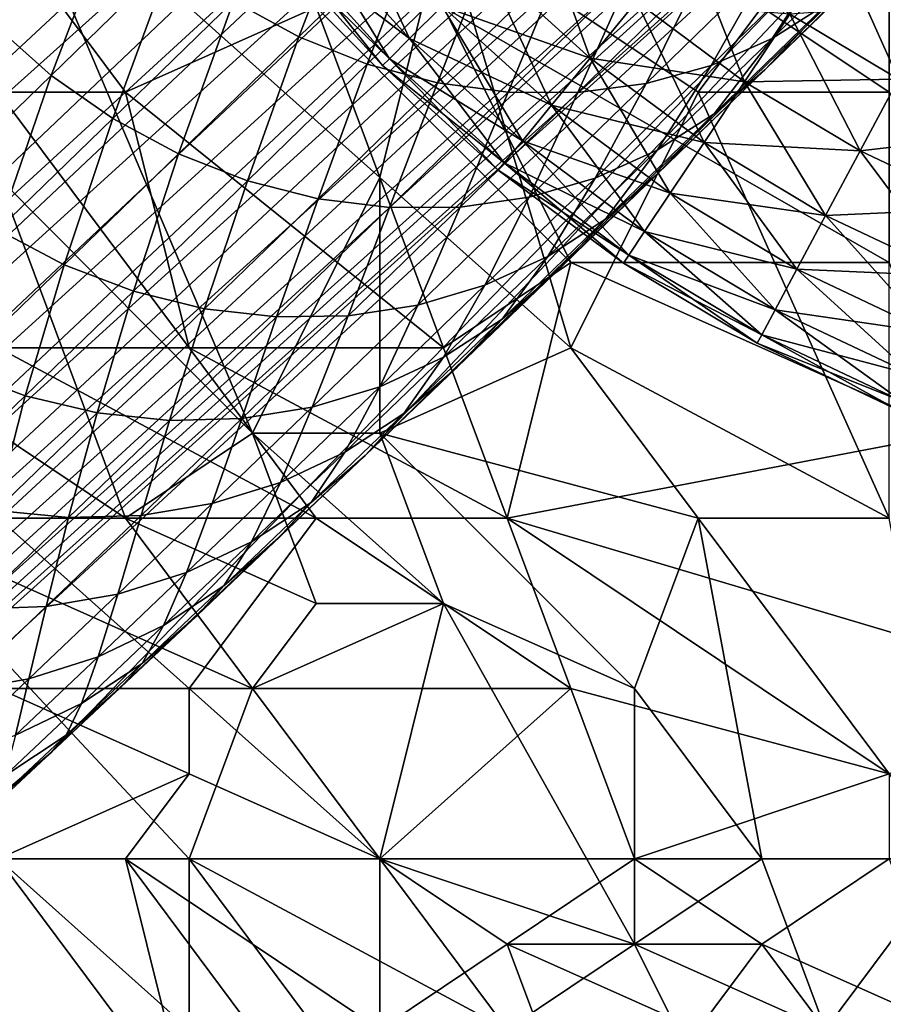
# Model space of a CAD drawing. Extents: x -0.3 to 0.3, y -0.266 to 0.266.
# Tile 33 of 256: x -0.186 to -0.168, y -0.23 to -0.21. Entities that reach past the tile are written whole.
import ezdxf

# ---------------------------------------------------------------- set-up
doc = ezdxf.new("R2010")
doc.units = 0

msp = doc.modelspace()

# ---------------------------------------------------------------- linework, layer by layer
for points in [[(-0.227477, -0.218967, 0.008894), (-0.180873, -0.167343, 0.505181), (-0.179547, -0.166984, 0.504428)], [(-0.227477, -0.218967, 0.008894), (-0.179547, -0.166984, 0.504428), (-0.226201, -0.21842, 0.007408)], [(-0.226201, -0.21842, 0.007408), (-0.179547, -0.166984, 0.504428), (-0.178155, -0.16688, 0.503751)], [(-0.226201, -0.21842, 0.007408), (-0.178155, -0.16688, 0.503751), (-0.224839, -0.218055, 0.006)], [(-0.224839, -0.218055, 0.006), (-0.178155, -0.16688, 0.503751), (-0.176737, -0.167065, 0.503174)], [(-0.224839, -0.218055, 0.006), (-0.176737, -0.167065, 0.503174), (-0.223414, -0.217877, 0.004695)], [(-0.223414, -0.217877, 0.004695), (-0.176737, -0.167065, 0.503174), (-0.175344, -0.167476, 0.502694)], [(-0.228647, -0.219687, 0.010433), (-0.182105, -0.167992, 0.50601), (-0.180873, -0.167343, 0.505181)], [(-0.228647, -0.219687, 0.010433), (-0.180873, -0.167343, 0.505181), (-0.227477, -0.218967, 0.008894)], [(-0.223414, -0.217877, 0.004695), (-0.175344, -0.167476, 0.502694), (-0.221952, -0.217891, 0.003515)], [(-0.221952, -0.217891, 0.003515), (-0.175344, -0.167476, 0.502694), (-0.174019, -0.168049, 0.502302)], [(-0.229688, -0.220568, 0.012), (-0.183211, -0.168882, 0.506885), (-0.182105, -0.167992, 0.50601)], [(-0.229688, -0.220568, 0.012), (-0.182105, -0.167992, 0.50601), (-0.228647, -0.219687, 0.010433)], [(-0.221952, -0.217891, 0.003515), (-0.174019, -0.168049, 0.502302), (-0.220477, -0.218096, 0.00248)], [(-0.220477, -0.218096, 0.00248), (-0.174019, -0.168049, 0.502302), (-0.172783, -0.168769, 0.502002)], [(-0.183211, -0.168882, 0.506885), (-0.229688, -0.220568, 0.012), (-0.24486, -0.23574, 0.012)], [(-0.183211, -0.168882, 0.506885), (-0.24486, -0.23574, 0.012), (-0.212559, -0.197392, 0.584312)], [(-0.220477, -0.218096, 0.00248), (-0.172783, -0.168769, 0.502002), (-0.219435, -0.218315, 0.002352)], [(-0.219435, -0.218315, 0.002352), (-0.172783, -0.168769, 0.502002), (-0.171592, -0.169579, 0.501767)], [(-0.219435, -0.218315, 0.002352), (-0.171592, -0.169579, 0.501767), (-0.217434, -0.21902, 0.001701)], [(-0.217434, -0.21902, 0.001701), (-0.171592, -0.169579, 0.501767), (-0.170452, -0.170431, 0.501586)], [(-0.217434, -0.21902, 0.001701), (-0.170452, -0.170431, 0.501586), (-0.216095, -0.219763, 0.00119)], [(-0.216095, -0.219763, 0.00119), (-0.170452, -0.170431, 0.501586), (-0.169398, -0.171314, 0.501468)], [(-0.216095, -0.219763, 0.00119), (-0.169398, -0.171314, 0.501468), (-0.214846, -0.220653, 0.000882)], [(-0.214846, -0.220653, 0.000882), (-0.169398, -0.171314, 0.501468), (-0.168405, -0.172285, 0.501429)], [(-0.214846, -0.220653, 0.000882), (-0.168405, -0.172285, 0.501429), (-0.213695, -0.22168, 0.000778)], [(-0.209463, -0.225914, 0.000778), (-0.213695, -0.22168, 0.000778), (-0.168405, -0.172285, 0.501429)], [(-0.209463, -0.225914, 0.000778), (-0.168405, -0.172285, 0.501429), (-0.160418, -0.180908, 0.501583)], [(-0.209463, -0.225914, 0.000778), (-0.160418, -0.180908, 0.501583), (-0.159473, -0.181934, 0.501618)], [(-0.209463, -0.225914, 0.000778), (-0.159473, -0.181934, 0.501618), (-0.208435, -0.227063, 0.000882)], [(-0.208435, -0.227063, 0.000882), (-0.159473, -0.181934, 0.501618), (-0.158585, -0.182978, 0.501717)], [(-0.208435, -0.227063, 0.000882), (-0.158585, -0.182978, 0.501717), (-0.207545, -0.228312, 0.00119)], [(-0.207545, -0.228312, 0.00119), (-0.158585, -0.182978, 0.501717), (-0.157788, -0.184026, 0.501883)], [(-0.207545, -0.228312, 0.00119), (-0.157788, -0.184026, 0.501883), (-0.206802, -0.229651, 0.001701)], [(-0.206802, -0.229651, 0.001701), (-0.157788, -0.184026, 0.501883), (-0.157101, -0.185094, 0.50212)], [(-0.206802, -0.229651, 0.001701), (-0.157101, -0.185094, 0.50212), (-0.206098, -0.231652, 0.002352)], [(-0.206098, -0.231652, 0.002352), (-0.157101, -0.185094, 0.50212), (-0.156601, -0.186272, 0.502475)], [(-0.206098, -0.231652, 0.002352), (-0.156601, -0.186272, 0.502475), (-0.205879, -0.232695, 0.00248)], [(-0.205879, -0.232695, 0.00248), (-0.156601, -0.186272, 0.502475), (-0.156259, -0.187583, 0.502951)], [(-0.205879, -0.232695, 0.00248), (-0.156259, -0.187583, 0.502951), (-0.205674, -0.23417, 0.003515)], [(-0.205674, -0.23417, 0.003515), (-0.156259, -0.187583, 0.502951), (-0.156008, -0.188962, 0.503501)], [(-0.205674, -0.23417, 0.003515), (-0.156008, -0.188962, 0.503501), (-0.20566, -0.235632, 0.004695)], [(-0.20566, -0.235632, 0.004695), (-0.156008, -0.188962, 0.503501), (-0.155848, -0.190344, 0.504099)], [(-0.20566, -0.235632, 0.004695), (-0.155848, -0.190344, 0.504099), (-0.205837, -0.237056, 0.006)], [(-0.205837, -0.237056, 0.006), (-0.155848, -0.190344, 0.504099), (-0.155798, -0.1917, 0.504735)], [(-0.205837, -0.237056, 0.006), (-0.155798, -0.1917, 0.504735), (-0.206202, -0.238418, 0.007408)], [(-0.206202, -0.238418, 0.007408), (-0.155798, -0.1917, 0.504735), (-0.155885, -0.19302, 0.505409)], [(-0.206202, -0.238418, 0.007408), (-0.155885, -0.19302, 0.505409), (-0.20675, -0.239695, 0.008894)], [(-0.20675, -0.239695, 0.008894), (-0.155885, -0.19302, 0.505409), (-0.156145, -0.194275, 0.50612)], [(-0.20675, -0.239695, 0.008894), (-0.156145, -0.194275, 0.50612), (-0.20747, -0.240864, 0.010433)], [(-0.20747, -0.240864, 0.010433), (-0.156145, -0.194275, 0.50612), (-0.156769, -0.195416, 0.506917)], [(-0.223522, -0.257078, 0.012), (-0.20835, -0.241906, 0.012), (-0.156769, -0.195416, 0.506917)], [(-0.185174, -0.224776, 0.584312), (-0.223522, -0.257078, 0.012), (-0.156769, -0.195416, 0.506917)], [(-0.20747, -0.240864, 0.010433), (-0.156769, -0.195416, 0.506917), (-0.20835, -0.241906, 0.012)], [(-0.178656, -0.218607, 0.617168), (-0.185174, -0.224776, 0.584312), (-0.156769, -0.195416, 0.506917)], [(-0.160407, -0.20084, 0.666921), (-0.178656, -0.218607, 0.617168), (-0.156769, -0.195416, 0.506917)], [(-0.183835, -0.207229, 0.656667), (-0.197455, -0.198565, 0.650175), (-0.186347, -0.209672, 0.650175)], [(-0.160407, -0.20084, 0.666921), (-0.170356, -0.210599, 0.644683), (-0.178656, -0.218607, 0.617168)], [(-0.160407, -0.20084, 0.666921), (-0.165571, -0.20594, 0.656454), (-0.170356, -0.210599, 0.644683)], [(-0.186274, -0.205757, 0.773665), (-0.178346, -0.212833, 0.773729), (-0.177024, -0.207526, 0.774754)], [(-0.180989, -0.21814, 0.772159), (-0.178346, -0.212833, 0.773729), (-0.186274, -0.205757, 0.773665)], [(-0.186274, -0.212833, 0.77221), (-0.180989, -0.21814, 0.772159), (-0.186274, -0.205757, 0.773665)], [(-0.165571, -0.20594, 0.656454), (-0.168015, -0.208322, 0.650733), (-0.170356, -0.210599, 0.644683)], [(-0.178759, -0.206608, 0.662624), (-0.181389, -0.209173, 0.656465), (-0.18003, -0.209914, 0.656215)], [(-0.178759, -0.206608, 0.662624), (-0.18003, -0.209914, 0.656215), (-0.177408, -0.207356, 0.662355)], [(-0.179116, -0.207002, 0.305012), (-0.17773, -0.209948, 0.306529), (-0.179853, -0.207606, 0.306529)], [(-0.179116, -0.207002, 0.305012), (-0.177056, -0.209274, 0.305012), (-0.17773, -0.209948, 0.306529)], [(-0.183835, -0.207229, 0.656667), (-0.186347, -0.209672, 0.650175), (-0.185175, -0.210715, 0.650128)], [(-0.183835, -0.207229, 0.656667), (-0.185175, -0.210715, 0.650128), (-0.182665, -0.208273, 0.656616)], [(-0.175088, -0.207306, 0.302792), (-0.17398, -0.210355, 0.303745), (-0.176161, -0.208378, 0.303745)], [(-0.175088, -0.207306, 0.302792), (-0.173018, -0.209182, 0.302792), (-0.17398, -0.210355, 0.303745)], [(-0.183631, -0.211064, 0.712296), (-0.186274, -0.207526, 0.712341), (-0.179667, -0.209295, 0.711972)], [(-0.186274, -0.211064, 0.712541), (-0.186274, -0.207526, 0.712341), (-0.183631, -0.211064, 0.712296)], [(-0.177408, -0.207356, 0.662355), (-0.18003, -0.209914, 0.656215), (-0.17861, -0.210481, 0.655872)], [(-0.177408, -0.207356, 0.662355), (-0.17861, -0.210481, 0.655872), (-0.175999, -0.207935, 0.661986)], [(-0.174381, -0.216371, 0.773616), (-0.177024, -0.207526, 0.774754), (-0.178346, -0.212833, 0.773729)], [(-0.171739, -0.211064, 0.774779), (-0.170417, -0.209295, 0.775142), (-0.177024, -0.207526, 0.774754)], [(-0.174381, -0.216371, 0.773616), (-0.171739, -0.211064, 0.774779), (-0.177024, -0.207526, 0.774754)], [(-0.167774, -0.211064, 0.775084), (-0.167774, -0.207526, 0.775536), (-0.170417, -0.209295, 0.775142)], [(-0.16895, -0.20805, 0.658898), (-0.170202, -0.209946, 0.652269), (-0.167709, -0.207515, 0.658107)], [(-0.167709, -0.207515, 0.658107), (-0.170202, -0.209946, 0.652269), (-0.169045, -0.209214, 0.651507)], [(-0.18031, -0.207981, 0.31178), (-0.17773, -0.209948, 0.313471), (-0.179853, -0.207606, 0.313471)], [(-0.179853, -0.207606, 0.306529), (-0.178149, -0.210366, 0.30822), (-0.18031, -0.207981, 0.30822)], [(-0.179853, -0.207606, 0.313471), (-0.17773, -0.209948, 0.313471), (-0.177056, -0.209274, 0.314988)], [(-0.179853, -0.207606, 0.306529), (-0.17773, -0.209948, 0.306529), (-0.178149, -0.210366, 0.30822)], [(-0.175999, -0.207935, 0.661986), (-0.17861, -0.210481, 0.655872), (-0.177154, -0.210867, 0.65544)], [(-0.175999, -0.207935, 0.661986), (-0.177154, -0.210867, 0.65544), (-0.174557, -0.208334, 0.661522)], [(-0.171945, -0.207875, 0.302201), (-0.170774, -0.210847, 0.302792), (-0.173018, -0.209182, 0.302792)], [(-0.171945, -0.207875, 0.302201), (-0.169834, -0.209441, 0.302201), (-0.170774, -0.210847, 0.302792)], [(-0.180465, -0.208109, 0.31), (-0.178149, -0.210366, 0.31178), (-0.18031, -0.207981, 0.31178)], [(-0.18031, -0.207981, 0.30822), (-0.178291, -0.210508, 0.31), (-0.180465, -0.208109, 0.31)], [(-0.180465, -0.208109, 0.31), (-0.178291, -0.210508, 0.31), (-0.178149, -0.210366, 0.31178)], [(-0.18031, -0.207981, 0.31178), (-0.178149, -0.210366, 0.31178), (-0.17773, -0.209948, 0.313471)], [(-0.18031, -0.207981, 0.30822), (-0.178149, -0.210366, 0.30822), (-0.178291, -0.210508, 0.31)], [(-0.170279, -0.208404, 0.659648), (-0.171468, -0.210505, 0.653004), (-0.16895, -0.20805, 0.658898)], [(-0.16895, -0.20805, 0.658898), (-0.171468, -0.210505, 0.653004), (-0.170202, -0.209946, 0.652269)], [(-0.168845, -0.20796, 0.302), (-0.16758, -0.210792, 0.302201), (-0.169834, -0.209441, 0.302201)], [(-0.168845, -0.20796, 0.302), (-0.166741, -0.209222, 0.302), (-0.16758, -0.210792, 0.302201)], [(-0.182665, -0.208273, 0.656616), (-0.185175, -0.210715, 0.650128), (-0.183895, -0.211611, 0.649988)], [(-0.182665, -0.208273, 0.656616), (-0.183895, -0.211611, 0.649988), (-0.181389, -0.209173, 0.656465)], [(-0.174557, -0.208334, 0.661522), (-0.177154, -0.210867, 0.65544), (-0.175687, -0.211064, 0.654929)], [(-0.174557, -0.208334, 0.661522), (-0.175687, -0.211064, 0.654929), (-0.173107, -0.208548, 0.660971)], [(-0.169045, -0.209214, 0.651507), (-0.170356, -0.210599, 0.644683), (-0.168015, -0.208322, 0.650733)], [(-0.177056, -0.209274, 0.314988), (-0.17398, -0.210355, 0.316255), (-0.176161, -0.208378, 0.316255)], [(-0.176161, -0.208378, 0.303745), (-0.174784, -0.211334, 0.305012), (-0.177056, -0.209274, 0.305012)], [(-0.176161, -0.208378, 0.316255), (-0.17398, -0.210355, 0.316255), (-0.173018, -0.209182, 0.317208)], [(-0.176161, -0.208378, 0.303745), (-0.17398, -0.210355, 0.303745), (-0.174784, -0.211334, 0.305012)], [(-0.173107, -0.208548, 0.660971), (-0.175687, -0.211064, 0.654929), (-0.174234, -0.211069, 0.654345)], [(-0.173107, -0.208548, 0.660971), (-0.174234, -0.211069, 0.654345), (-0.171673, -0.208571, 0.660342)], [(-0.171673, -0.208571, 0.660342), (-0.172819, -0.210881, 0.6537), (-0.170279, -0.208404, 0.659648)], [(-0.170279, -0.208404, 0.659648), (-0.172819, -0.210881, 0.6537), (-0.171468, -0.210505, 0.653004)], [(-0.171673, -0.208571, 0.660342), (-0.174234, -0.211069, 0.654345), (-0.172819, -0.210881, 0.6537)], [(-0.181389, -0.209173, 0.656465), (-0.183895, -0.211611, 0.649988), (-0.182529, -0.212344, 0.649757)], [(-0.177024, -0.216371, 0.71217), (-0.183631, -0.211064, 0.712296), (-0.179667, -0.209295, 0.711972)], [(-0.181389, -0.209173, 0.656465), (-0.182529, -0.212344, 0.649757), (-0.18003, -0.209914, 0.656215)], [(-0.174381, -0.214602, 0.711936), (-0.179667, -0.209295, 0.711972), (-0.177024, -0.209295, 0.711857)], [(-0.174381, -0.214602, 0.711936), (-0.177024, -0.216371, 0.71217), (-0.179667, -0.209295, 0.711972)], [(-0.17773, -0.209948, 0.313471), (-0.174784, -0.211334, 0.314988), (-0.177056, -0.209274, 0.314988)], [(-0.177056, -0.209274, 0.305012), (-0.175388, -0.212071, 0.306529), (-0.17773, -0.209948, 0.306529)], [(-0.177056, -0.209274, 0.314988), (-0.174784, -0.211334, 0.314988), (-0.17398, -0.210355, 0.316255)], [(-0.177056, -0.209274, 0.305012), (-0.174784, -0.211334, 0.305012), (-0.175388, -0.212071, 0.306529)], [(-0.167774, -0.214602, 0.711711), (-0.177024, -0.209295, 0.711857), (-0.167774, -0.209295, 0.711579)], [(-0.174381, -0.214602, 0.711936), (-0.177024, -0.209295, 0.711857), (-0.167774, -0.214602, 0.711711)], [(-0.17398, -0.210355, 0.316255), (-0.170774, -0.210847, 0.317208), (-0.173018, -0.209182, 0.317208)], [(-0.173018, -0.209182, 0.302792), (-0.171616, -0.212108, 0.303745), (-0.17398, -0.210355, 0.303745)], [(-0.173018, -0.209182, 0.317208), (-0.170774, -0.210847, 0.317208), (-0.169834, -0.209441, 0.317799)], [(-0.173018, -0.209182, 0.302792), (-0.170774, -0.210847, 0.302792), (-0.171616, -0.212108, 0.303745)], [(-0.171739, -0.211064, 0.774779), (-0.167774, -0.211064, 0.775084), (-0.170417, -0.209295, 0.775142)], [(-0.170202, -0.209946, 0.652269), (-0.171408, -0.211513, 0.6454), (-0.169045, -0.209214, 0.651507)], [(-0.169045, -0.209214, 0.651507), (-0.171408, -0.211513, 0.6454), (-0.170356, -0.210599, 0.644683)], [(-0.169834, -0.209441, 0.317799), (-0.16758, -0.210792, 0.317799), (-0.166741, -0.209222, 0.318)], [(-0.170774, -0.210847, 0.317208), (-0.16758, -0.210792, 0.317799), (-0.169834, -0.209441, 0.317799)], [(-0.169834, -0.209441, 0.302201), (-0.168377, -0.212283, 0.302792), (-0.170774, -0.210847, 0.302792)], [(-0.169834, -0.209441, 0.302201), (-0.16758, -0.210792, 0.302201), (-0.168377, -0.212283, 0.302792)], [(-0.186347, -0.209672, 0.650175), (-0.18756, -0.213028, 0.643323), (-0.185175, -0.210715, 0.650128)], [(-0.18003, -0.209914, 0.656215), (-0.182529, -0.212344, 0.649757), (-0.181099, -0.212902, 0.649439)], [(-0.18003, -0.209914, 0.656215), (-0.181099, -0.212902, 0.649439), (-0.17861, -0.210481, 0.655872)], [(-0.178149, -0.210366, 0.31178), (-0.175388, -0.212071, 0.313471), (-0.17773, -0.209948, 0.313471)], [(-0.17773, -0.209948, 0.306529), (-0.175764, -0.212528, 0.30822), (-0.178149, -0.210366, 0.30822)], [(-0.17773, -0.209948, 0.313471), (-0.175388, -0.212071, 0.313471), (-0.174784, -0.211334, 0.314988)], [(-0.17773, -0.209948, 0.306529), (-0.175388, -0.212071, 0.306529), (-0.175764, -0.212528, 0.30822)], [(-0.171468, -0.210505, 0.653004), (-0.172588, -0.212266, 0.646104), (-0.170202, -0.209946, 0.652269)], [(-0.170202, -0.209946, 0.652269), (-0.172588, -0.212266, 0.646104), (-0.171408, -0.211513, 0.6454)], [(-0.178291, -0.210508, 0.31), (-0.175764, -0.212528, 0.31178), (-0.178149, -0.210366, 0.31178)], [(-0.178149, -0.210366, 0.30822), (-0.175891, -0.212683, 0.31), (-0.178291, -0.210508, 0.31)], [(-0.178149, -0.210366, 0.31178), (-0.175764, -0.212528, 0.31178), (-0.175388, -0.212071, 0.313471)], [(-0.178149, -0.210366, 0.30822), (-0.175764, -0.212528, 0.30822), (-0.175891, -0.212683, 0.31)], [(-0.174784, -0.211334, 0.314988), (-0.171616, -0.212108, 0.316255), (-0.17398, -0.210355, 0.316255)], [(-0.17398, -0.210355, 0.303745), (-0.17232, -0.213161, 0.305012), (-0.174784, -0.211334, 0.305012)], [(-0.17398, -0.210355, 0.316255), (-0.171616, -0.212108, 0.316255), (-0.170774, -0.210847, 0.317208)], [(-0.17398, -0.210355, 0.303745), (-0.171616, -0.212108, 0.303745), (-0.17232, -0.213161, 0.305012)], [(-0.17861, -0.210481, 0.655872), (-0.181099, -0.212902, 0.649439), (-0.179631, -0.213276, 0.64904)], [(-0.17861, -0.210481, 0.655872), (-0.179631, -0.213276, 0.64904), (-0.177154, -0.210867, 0.65544)], [(-0.178291, -0.210508, 0.31), (-0.175891, -0.212683, 0.31), (-0.175764, -0.212528, 0.31178)], [(-0.172819, -0.210881, 0.6537), (-0.173874, -0.212846, 0.646785), (-0.171468, -0.210505, 0.653004)], [(-0.171468, -0.210505, 0.653004), (-0.173874, -0.212846, 0.646785), (-0.172588, -0.212266, 0.646104)], [(-0.185175, -0.210715, 0.650128), (-0.18756, -0.213028, 0.643323), (-0.186277, -0.21392, 0.643194)], [(-0.185175, -0.210715, 0.650128), (-0.186277, -0.21392, 0.643194), (-0.183895, -0.211611, 0.649988)], [(-0.170356, -0.210599, 0.644683), (-0.174722, -0.214826, 0.63159), (-0.178656, -0.218607, 0.617168)], [(-0.170356, -0.210599, 0.644683), (-0.172592, -0.212767, 0.638303), (-0.174722, -0.214826, 0.63159)], [(-0.171408, -0.211513, 0.6454), (-0.172592, -0.212767, 0.638303), (-0.170356, -0.210599, 0.644683)], [(-0.170774, -0.210847, 0.317208), (-0.168377, -0.212283, 0.317208), (-0.16758, -0.210792, 0.317799)], [(-0.168377, -0.212283, 0.317208), (-0.165204, -0.211915, 0.317799), (-0.16758, -0.210792, 0.317799)], [(-0.16758, -0.210792, 0.302201), (-0.165851, -0.213478, 0.302792), (-0.168377, -0.212283, 0.302792)], [(-0.177154, -0.210867, 0.65544), (-0.179631, -0.213276, 0.64904), (-0.178149, -0.213458, 0.648566)], [(-0.177154, -0.210867, 0.65544), (-0.178149, -0.213458, 0.648566), (-0.175687, -0.211064, 0.654929)], [(-0.174234, -0.211069, 0.654345), (-0.175246, -0.213241, 0.647429), (-0.172819, -0.210881, 0.6537)], [(-0.172819, -0.210881, 0.6537), (-0.175246, -0.213241, 0.647429), (-0.173874, -0.212846, 0.646785)], [(-0.171616, -0.212108, 0.316255), (-0.168377, -0.212283, 0.317208), (-0.170774, -0.210847, 0.317208)], [(-0.170774, -0.210847, 0.302792), (-0.169092, -0.213621, 0.303745), (-0.171616, -0.212108, 0.303745)], [(-0.170774, -0.210847, 0.302792), (-0.168377, -0.212283, 0.302792), (-0.169092, -0.213621, 0.303745)], [(-0.18231, -0.216371, 0.712563), (-0.186274, -0.211064, 0.712541), (-0.183631, -0.211064, 0.712296)], [(-0.186274, -0.216371, 0.713047), (-0.186274, -0.211064, 0.712541), (-0.18231, -0.216371, 0.712563)], [(-0.18231, -0.216371, 0.712563), (-0.183631, -0.211064, 0.712296), (-0.177024, -0.216371, 0.71217)], [(-0.175687, -0.211064, 0.654929), (-0.178149, -0.213458, 0.648566), (-0.176679, -0.213447, 0.648026)], [(-0.175687, -0.211064, 0.654929), (-0.176679, -0.213447, 0.648026), (-0.174234, -0.211069, 0.654345)], [(-0.174234, -0.211069, 0.654345), (-0.176679, -0.213447, 0.648026), (-0.175246, -0.213241, 0.647429)], [(-0.171739, -0.211064, 0.774779), (-0.174381, -0.216371, 0.773616), (-0.167774, -0.219909, 0.773668)], [(-0.167774, -0.219909, 0.773668), (-0.167774, -0.211064, 0.775084), (-0.171739, -0.211064, 0.774779)], [(-0.175388, -0.212071, 0.313471), (-0.17232, -0.213161, 0.314988), (-0.174784, -0.211334, 0.314988)], [(-0.174784, -0.211334, 0.305012), (-0.17285, -0.213954, 0.306529), (-0.175388, -0.212071, 0.306529)], [(-0.174784, -0.211334, 0.314988), (-0.17232, -0.213161, 0.314988), (-0.171616, -0.212108, 0.316255)], [(-0.174784, -0.211334, 0.305012), (-0.17232, -0.213161, 0.305012), (-0.17285, -0.213954, 0.306529)], [(-0.183895, -0.211611, 0.649988), (-0.186277, -0.21392, 0.643194), (-0.184904, -0.214647, 0.642981)], [(-0.183895, -0.211611, 0.649988), (-0.184904, -0.214647, 0.642981), (-0.182529, -0.212344, 0.649757)], [(-0.172588, -0.212266, 0.646104), (-0.173664, -0.213701, 0.638964), (-0.171408, -0.211513, 0.6454)], [(-0.171408, -0.211513, 0.6454), (-0.173664, -0.213701, 0.638964), (-0.172592, -0.212767, 0.638303)], [(-0.168377, -0.212283, 0.317208), (-0.165851, -0.213478, 0.317208), (-0.165204, -0.211915, 0.317799)], [(-0.175764, -0.212528, 0.31178), (-0.17285, -0.213954, 0.313471), (-0.175388, -0.212071, 0.313471)], [(-0.175388, -0.212071, 0.306529), (-0.173178, -0.214445, 0.30822), (-0.175764, -0.212528, 0.30822)], [(-0.175388, -0.212071, 0.313471), (-0.17285, -0.213954, 0.313471), (-0.17232, -0.213161, 0.314988)], [(-0.175388, -0.212071, 0.306529), (-0.17285, -0.213954, 0.306529), (-0.173178, -0.214445, 0.30822)], [(-0.17232, -0.213161, 0.314988), (-0.169092, -0.213621, 0.316255), (-0.171616, -0.212108, 0.316255)], [(-0.171616, -0.212108, 0.303745), (-0.169689, -0.214738, 0.305012), (-0.17232, -0.213161, 0.305012)], [(-0.171616, -0.212108, 0.316255), (-0.169092, -0.213621, 0.316255), (-0.168377, -0.212283, 0.317208)], [(-0.171616, -0.212108, 0.303745), (-0.169092, -0.213621, 0.303745), (-0.169689, -0.214738, 0.305012)], [(-0.182529, -0.212344, 0.649757), (-0.184904, -0.214647, 0.642981), (-0.183465, -0.215197, 0.642688)], [(-0.182529, -0.212344, 0.649757), (-0.183465, -0.215197, 0.642688), (-0.181099, -0.212902, 0.649439)], [(-0.173874, -0.212846, 0.646785), (-0.174863, -0.214472, 0.639613), (-0.172588, -0.212266, 0.646104)], [(-0.172588, -0.212266, 0.646104), (-0.174863, -0.214472, 0.639613), (-0.173664, -0.213701, 0.638964)], [(-0.169092, -0.213621, 0.316255), (-0.165851, -0.213478, 0.317208), (-0.168377, -0.212283, 0.317208)], [(-0.168377, -0.212283, 0.302792), (-0.166432, -0.214879, 0.303745), (-0.169092, -0.213621, 0.303745)], [(-0.168377, -0.212283, 0.302792), (-0.165851, -0.213478, 0.302792), (-0.166432, -0.214879, 0.303745)], [(-0.175891, -0.212683, 0.31), (-0.173178, -0.214446, 0.31178), (-0.175764, -0.212528, 0.31178)], [(-0.175764, -0.212528, 0.30822), (-0.17329, -0.214612, 0.31), (-0.175891, -0.212683, 0.31)], [(-0.175764, -0.212528, 0.31178), (-0.173178, -0.214446, 0.31178), (-0.17285, -0.213954, 0.313471)], [(-0.175764, -0.212528, 0.30822), (-0.173178, -0.214445, 0.30822), (-0.17329, -0.214612, 0.31)], [(-0.183631, -0.219909, 0.771069), (-0.186274, -0.212833, 0.77221), (-0.188917, -0.216371, 0.77055)], [(-0.183631, -0.219909, 0.771069), (-0.180989, -0.21814, 0.772159), (-0.186274, -0.212833, 0.77221)], [(-0.180989, -0.21814, 0.772159), (-0.178346, -0.21814, 0.772667), (-0.178346, -0.212833, 0.773729)], [(-0.178346, -0.21814, 0.772667), (-0.174381, -0.216371, 0.773616), (-0.178346, -0.212833, 0.773729)], [(-0.175891, -0.212683, 0.31), (-0.17329, -0.214612, 0.31), (-0.173178, -0.214446, 0.31178)], [(-0.173664, -0.213701, 0.638964), (-0.174722, -0.214826, 0.63159), (-0.172592, -0.212767, 0.638303)], [(-0.181099, -0.212902, 0.649439), (-0.183465, -0.215197, 0.642688), (-0.181986, -0.21556, 0.64232)], [(-0.181099, -0.212902, 0.649439), (-0.181986, -0.21556, 0.64232), (-0.179631, -0.213276, 0.64904)], [(-0.175246, -0.213241, 0.647429), (-0.176168, -0.21507, 0.640241), (-0.173874, -0.212846, 0.646785)], [(-0.173874, -0.212846, 0.646785), (-0.176168, -0.21507, 0.640241), (-0.174863, -0.214472, 0.639613)], [(-0.176679, -0.213447, 0.648026), (-0.177557, -0.215483, 0.640835), (-0.175246, -0.213241, 0.647429)], [(-0.175246, -0.213241, 0.647429), (-0.177557, -0.215483, 0.640835), (-0.176168, -0.21507, 0.640241)], [(-0.17285, -0.213954, 0.313471), (-0.169689, -0.214738, 0.314988), (-0.17232, -0.213161, 0.314988)], [(-0.17232, -0.213161, 0.305012), (-0.170139, -0.215578, 0.306529), (-0.17285, -0.213954, 0.306529)], [(-0.17232, -0.213161, 0.314988), (-0.169689, -0.214738, 0.314988), (-0.169092, -0.213621, 0.316255)], [(-0.17232, -0.213161, 0.305012), (-0.169689, -0.214738, 0.305012), (-0.170139, -0.215578, 0.306529)], [(-0.179631, -0.213276, 0.64904), (-0.181986, -0.21556, 0.64232), (-0.180491, -0.21573, 0.641883)], [(-0.179631, -0.213276, 0.64904), (-0.180491, -0.21573, 0.641883), (-0.178149, -0.213458, 0.648566)], [(-0.178149, -0.213458, 0.648566), (-0.179006, -0.215704, 0.641385), (-0.176679, -0.213447, 0.648026)], [(-0.176679, -0.213447, 0.648026), (-0.179006, -0.215704, 0.641385), (-0.177557, -0.215483, 0.640835)], [(-0.178149, -0.213458, 0.648566), (-0.180491, -0.21573, 0.641883), (-0.179006, -0.215704, 0.641385)], [(-0.169689, -0.214738, 0.314988), (-0.166432, -0.214879, 0.316255), (-0.169092, -0.213621, 0.316255)], [(-0.169092, -0.213621, 0.303745), (-0.166917, -0.216049, 0.305012), (-0.169689, -0.214738, 0.305012)], [(-0.169092, -0.213621, 0.316255), (-0.166432, -0.214879, 0.316255), (-0.165851, -0.213478, 0.317208)], [(-0.169092, -0.213621, 0.303745), (-0.166432, -0.214879, 0.303745), (-0.166917, -0.216049, 0.305012)], [(-0.174863, -0.214472, 0.639613), (-0.175811, -0.215776, 0.632197), (-0.173664, -0.213701, 0.638964)], [(-0.173664, -0.213701, 0.638964), (-0.175811, -0.215776, 0.632197), (-0.174722, -0.214826, 0.63159)], [(-0.186277, -0.21392, 0.643194), (-0.187155, -0.216823, 0.635888), (-0.184904, -0.214647, 0.642981)], [(-0.173178, -0.214446, 0.31178), (-0.170139, -0.215578, 0.313471), (-0.17285, -0.213954, 0.313471)], [(-0.17285, -0.213954, 0.306529), (-0.170418, -0.2161, 0.30822), (-0.173178, -0.214445, 0.30822)], [(-0.17285, -0.213954, 0.313471), (-0.170139, -0.215578, 0.313471), (-0.169689, -0.214738, 0.314988)], [(-0.17285, -0.213954, 0.306529), (-0.170139, -0.215578, 0.306529), (-0.170418, -0.2161, 0.30822)], [(-0.176168, -0.21507, 0.640241), (-0.177027, -0.216564, 0.632794), (-0.174863, -0.214472, 0.639613)], [(-0.174863, -0.214472, 0.639613), (-0.177027, -0.216564, 0.632794), (-0.175811, -0.215776, 0.632197)], [(-0.173178, -0.214445, 0.30822), (-0.170512, -0.216277, 0.31), (-0.17329, -0.214612, 0.31)], [(-0.17329, -0.214612, 0.31), (-0.170418, -0.2161, 0.31178), (-0.173178, -0.214446, 0.31178)], [(-0.173178, -0.214445, 0.30822), (-0.170418, -0.2161, 0.30822), (-0.170512, -0.216277, 0.31)], [(-0.173178, -0.214446, 0.31178), (-0.170418, -0.2161, 0.31178), (-0.170139, -0.215578, 0.313471)], [(-0.184904, -0.214647, 0.642981), (-0.187155, -0.216823, 0.635888), (-0.185709, -0.217366, 0.635618)], [(-0.184904, -0.214647, 0.642981), (-0.185709, -0.217366, 0.635618), (-0.183465, -0.215197, 0.642688)], [(-0.175703, -0.219909, 0.712417), (-0.177024, -0.216371, 0.71217), (-0.174381, -0.214602, 0.711936)], [(-0.166453, -0.21814, 0.711861), (-0.175703, -0.219909, 0.712417), (-0.174381, -0.214602, 0.711936)], [(-0.174381, -0.214602, 0.711936), (-0.167774, -0.214602, 0.711711), (-0.166453, -0.21814, 0.711861)], [(-0.17329, -0.214612, 0.31), (-0.170512, -0.216277, 0.31), (-0.170418, -0.2161, 0.31178)], [(-0.174722, -0.214826, 0.63159), (-0.176744, -0.216773, 0.624547), (-0.178656, -0.218607, 0.617168)], [(-0.175811, -0.215776, 0.632197), (-0.176744, -0.216773, 0.624547), (-0.174722, -0.214826, 0.63159)], [(-0.170139, -0.215578, 0.313471), (-0.166917, -0.216049, 0.314988), (-0.169689, -0.214738, 0.314988)], [(-0.169689, -0.214738, 0.305012), (-0.167281, -0.21693, 0.306529), (-0.170139, -0.215578, 0.306529)], [(-0.169689, -0.214738, 0.314988), (-0.166917, -0.216049, 0.314988), (-0.166432, -0.214879, 0.316255)], [(-0.169689, -0.214738, 0.305012), (-0.166917, -0.216049, 0.305012), (-0.167281, -0.21693, 0.306529)], [(-0.177557, -0.215483, 0.640835), (-0.178348, -0.217177, 0.63337), (-0.176168, -0.21507, 0.640241)], [(-0.176168, -0.21507, 0.640241), (-0.178348, -0.217177, 0.63337), (-0.177027, -0.216564, 0.632794)], [(-0.183465, -0.215197, 0.642688), (-0.185709, -0.217366, 0.635618), (-0.18422, -0.21772, 0.63528)], [(-0.183465, -0.215197, 0.642688), (-0.18422, -0.21772, 0.63528), (-0.181986, -0.21556, 0.64232)], [(-0.179006, -0.215704, 0.641385), (-0.179753, -0.217605, 0.633916), (-0.177557, -0.215483, 0.640835)], [(-0.177557, -0.215483, 0.640835), (-0.179753, -0.217605, 0.633916), (-0.178348, -0.217177, 0.63337)], [(-0.181986, -0.21556, 0.64232), (-0.18422, -0.21772, 0.63528), (-0.182714, -0.217879, 0.634879)], [(-0.181986, -0.21556, 0.64232), (-0.182714, -0.217879, 0.634879), (-0.180491, -0.21573, 0.641883)], [(-0.180491, -0.21573, 0.641883), (-0.181216, -0.21784, 0.634422), (-0.179006, -0.215704, 0.641385)], [(-0.179006, -0.215704, 0.641385), (-0.181216, -0.21784, 0.634422), (-0.179753, -0.217605, 0.633916)], [(-0.170418, -0.2161, 0.31178), (-0.167281, -0.21693, 0.313471), (-0.170139, -0.215578, 0.313471)], [(-0.170139, -0.215578, 0.306529), (-0.167508, -0.217476, 0.30822), (-0.170418, -0.2161, 0.30822)], [(-0.170139, -0.215578, 0.313471), (-0.167281, -0.21693, 0.313471), (-0.166917, -0.216049, 0.314988)], [(-0.170139, -0.215578, 0.306529), (-0.167281, -0.21693, 0.306529), (-0.167508, -0.217476, 0.30822)], [(-0.180491, -0.21573, 0.641883), (-0.182714, -0.217879, 0.634879), (-0.181216, -0.21784, 0.634422)], [(-0.177027, -0.216564, 0.632794), (-0.177847, -0.217737, 0.625103), (-0.175811, -0.215776, 0.632197)], [(-0.175811, -0.215776, 0.632197), (-0.177847, -0.217737, 0.625103), (-0.176744, -0.216773, 0.624547)], [(-0.170512, -0.216277, 0.31), (-0.167508, -0.217476, 0.31178), (-0.170418, -0.2161, 0.31178)], [(-0.170418, -0.2161, 0.30822), (-0.167585, -0.217662, 0.31), (-0.170512, -0.216277, 0.31)], [(-0.170418, -0.2161, 0.31178), (-0.167508, -0.217476, 0.31178), (-0.167281, -0.21693, 0.313471)], [(-0.170418, -0.2161, 0.30822), (-0.167508, -0.217476, 0.30822), (-0.167585, -0.217662, 0.31)], [(-0.170512, -0.216277, 0.31), (-0.167585, -0.217662, 0.31), (-0.167508, -0.217476, 0.31178)], [(-0.188917, -0.216371, 0.77055), (-0.188917, -0.219909, 0.769467), (-0.183631, -0.219909, 0.771069)], [(-0.179667, -0.219909, 0.712725), (-0.186274, -0.216371, 0.713047), (-0.18231, -0.216371, 0.712563)], [(-0.186274, -0.219909, 0.713562), (-0.186274, -0.216371, 0.713047), (-0.179667, -0.219909, 0.712725)], [(-0.175703, -0.219909, 0.712417), (-0.18231, -0.216371, 0.712563), (-0.177024, -0.216371, 0.71217)], [(-0.179667, -0.219909, 0.712725), (-0.18231, -0.216371, 0.712563), (-0.175703, -0.219909, 0.712417)], [(-0.171739, -0.219909, 0.773235), (-0.174381, -0.216371, 0.773616), (-0.178346, -0.21814, 0.772667)], [(-0.171739, -0.219909, 0.773235), (-0.167774, -0.219909, 0.773668), (-0.174381, -0.216371, 0.773616)], [(-0.178348, -0.217177, 0.63337), (-0.179077, -0.218539, 0.625651), (-0.177027, -0.216564, 0.632794)], [(-0.177027, -0.216564, 0.632794), (-0.179077, -0.218539, 0.625651), (-0.177847, -0.217737, 0.625103)], [(-0.187155, -0.216823, 0.635888), (-0.187819, -0.219397, 0.628269), (-0.185709, -0.217366, 0.635618)], [(-0.177847, -0.217737, 0.625103), (-0.178656, -0.218607, 0.617168), (-0.176744, -0.216773, 0.624547)], [(-0.179753, -0.217605, 0.633916), (-0.180412, -0.219165, 0.626181), (-0.178348, -0.217177, 0.63337)], [(-0.178348, -0.217177, 0.63337), (-0.180412, -0.219165, 0.626181), (-0.179077, -0.218539, 0.625651)], [(-0.185709, -0.217366, 0.635618), (-0.187819, -0.219397, 0.628269), (-0.186324, -0.219745, 0.627952)], [(-0.185709, -0.217366, 0.635618), (-0.186324, -0.219745, 0.627952), (-0.18422, -0.21772, 0.63528)], [(-0.18422, -0.21772, 0.63528), (-0.186324, -0.219745, 0.627952), (-0.18481, -0.219897, 0.627577)], [(-0.18422, -0.21772, 0.63528), (-0.18481, -0.219897, 0.627577), (-0.182714, -0.217879, 0.634879)], [(-0.181216, -0.21784, 0.634422), (-0.181828, -0.219604, 0.626684), (-0.179753, -0.217605, 0.633916)], [(-0.179753, -0.217605, 0.633916), (-0.181828, -0.219604, 0.626684), (-0.180412, -0.219165, 0.626181)], [(-0.179077, -0.218539, 0.625651), (-0.179772, -0.219583, 0.617674), (-0.177847, -0.217737, 0.625103)], [(-0.177847, -0.217737, 0.625103), (-0.179772, -0.219583, 0.617674), (-0.178656, -0.218607, 0.617168)], [(-0.182714, -0.217879, 0.634879), (-0.18481, -0.219897, 0.627577), (-0.183303, -0.21985, 0.627152)], [(-0.182714, -0.217879, 0.634879), (-0.183303, -0.21985, 0.627152), (-0.181216, -0.21784, 0.634422)], [(-0.181216, -0.21784, 0.634422), (-0.183303, -0.21985, 0.627152), (-0.181828, -0.219604, 0.626684)], [(-0.183631, -0.219909, 0.771069), (-0.179667, -0.221678, 0.771545), (-0.180989, -0.21814, 0.772159)], [(-0.177024, -0.221678, 0.772063), (-0.178346, -0.21814, 0.772667), (-0.180989, -0.21814, 0.772159)], [(-0.179667, -0.221678, 0.771545), (-0.177024, -0.221678, 0.772063), (-0.180989, -0.21814, 0.772159)], [(-0.178346, -0.21814, 0.772667), (-0.17306, -0.223447, 0.772284), (-0.171739, -0.219909, 0.773235)], [(-0.178346, -0.21814, 0.772667), (-0.177024, -0.221678, 0.772063), (-0.17306, -0.223447, 0.772284)], [(-0.16381, -0.223447, 0.712282), (-0.175703, -0.219909, 0.712417), (-0.166453, -0.21814, 0.711861)], [(-0.180412, -0.219165, 0.626181), (-0.181015, -0.220397, 0.618173), (-0.179077, -0.218539, 0.625651)], [(-0.179077, -0.218539, 0.625651), (-0.181015, -0.220397, 0.618173), (-0.179772, -0.219583, 0.617674)], [(-0.178656, -0.218607, 0.617168), (-0.182144, -0.221928, 0.601407), (-0.185174, -0.224776, 0.584312)], [(-0.178656, -0.218607, 0.617168), (-0.180457, -0.220326, 0.609454), (-0.182144, -0.221928, 0.601407)], [(-0.179772, -0.219583, 0.617674), (-0.180457, -0.220326, 0.609454), (-0.178656, -0.218607, 0.617168)], [(-0.181828, -0.219604, 0.626684), (-0.182362, -0.221035, 0.618656), (-0.180412, -0.219165, 0.626181)], [(-0.180412, -0.219165, 0.626181), (-0.182362, -0.221035, 0.618656), (-0.181015, -0.220397, 0.618173)], [(-0.181015, -0.220397, 0.618173), (-0.181584, -0.221312, 0.609914), (-0.179772, -0.219583, 0.617674)], [(-0.179772, -0.219583, 0.617674), (-0.181584, -0.221312, 0.609914), (-0.180457, -0.220326, 0.609454)], [(-0.186324, -0.219745, 0.627952), (-0.186792, -0.221798, 0.619931), (-0.18481, -0.219897, 0.627577)], [(-0.183303, -0.21985, 0.627152), (-0.18379, -0.221485, 0.619116), (-0.181828, -0.219604, 0.626684)], [(-0.181828, -0.219604, 0.626684), (-0.18379, -0.221485, 0.619116), (-0.182362, -0.221035, 0.618656)], [(-0.188917, -0.219909, 0.769467), (-0.180989, -0.223447, 0.770739), (-0.183631, -0.219909, 0.771069)], [(-0.188917, -0.219909, 0.769467), (-0.18231, -0.226985, 0.769196), (-0.180989, -0.223447, 0.770739)], [(-0.188917, -0.219909, 0.769467), (-0.186274, -0.226985, 0.767789), (-0.18231, -0.226985, 0.769196)], [(-0.18481, -0.219897, 0.627577), (-0.186792, -0.221798, 0.619931), (-0.185275, -0.221741, 0.619543)], [(-0.186274, -0.219909, 0.713562), (-0.179667, -0.219909, 0.712725), (-0.18231, -0.223447, 0.713628)], [(-0.186274, -0.223447, 0.71438), (-0.186274, -0.219909, 0.713562), (-0.18231, -0.223447, 0.713628)], [(-0.18481, -0.219897, 0.627577), (-0.185275, -0.221741, 0.619543), (-0.183303, -0.21985, 0.627152)], [(-0.183303, -0.21985, 0.627152), (-0.185275, -0.221741, 0.619543), (-0.18379, -0.221485, 0.619116)], [(-0.180989, -0.223447, 0.770739), (-0.179667, -0.221678, 0.771545), (-0.183631, -0.219909, 0.771069)], [(-0.18231, -0.223447, 0.713628), (-0.179667, -0.219909, 0.712725), (-0.174381, -0.223447, 0.712831)], [(-0.179667, -0.219909, 0.712725), (-0.175703, -0.219909, 0.712417), (-0.174381, -0.223447, 0.712831)], [(-0.167774, -0.225216, 0.712731), (-0.175703, -0.219909, 0.712417), (-0.16381, -0.223447, 0.712282)], [(-0.174381, -0.223447, 0.712831), (-0.175703, -0.219909, 0.712417), (-0.167774, -0.225216, 0.712731)], [(-0.170417, -0.226985, 0.771778), (-0.171739, -0.219909, 0.773235), (-0.17306, -0.223447, 0.772284)], [(-0.171739, -0.219909, 0.773235), (-0.166453, -0.226985, 0.772282), (-0.167774, -0.219909, 0.773668)], [(-0.170417, -0.226985, 0.771778), (-0.166453, -0.226985, 0.772282), (-0.171739, -0.219909, 0.773235)], [(-0.182362, -0.221035, 0.618656), (-0.182837, -0.222137, 0.610366), (-0.181015, -0.220397, 0.618173)], [(-0.181015, -0.220397, 0.618173), (-0.182837, -0.222137, 0.610366), (-0.181584, -0.221312, 0.609914)], [(-0.181584, -0.221312, 0.609914), (-0.182144, -0.221928, 0.601407), (-0.180457, -0.220326, 0.609454)], [(-0.18379, -0.221485, 0.619116), (-0.184195, -0.222785, 0.610805), (-0.182362, -0.221035, 0.618656)], [(-0.182362, -0.221035, 0.618656), (-0.184195, -0.222785, 0.610805), (-0.182837, -0.222137, 0.610366)], [(-0.182837, -0.222137, 0.610366), (-0.183281, -0.222924, 0.601821), (-0.181584, -0.221312, 0.609914)], [(-0.181584, -0.221312, 0.609914), (-0.183281, -0.222924, 0.601821), (-0.182144, -0.221928, 0.601407)], [(-0.185275, -0.221741, 0.619543), (-0.185633, -0.223245, 0.611222), (-0.18379, -0.221485, 0.619116)], [(-0.18379, -0.221485, 0.619116), (-0.185633, -0.223245, 0.611222), (-0.184195, -0.222785, 0.610805)], [(-0.186792, -0.221798, 0.619931), (-0.187127, -0.22351, 0.611609), (-0.185275, -0.221741, 0.619543)], [(-0.185275, -0.221741, 0.619543), (-0.187127, -0.22351, 0.611609), (-0.185633, -0.223245, 0.611222)], [(-0.179667, -0.221678, 0.771545), (-0.180989, -0.223447, 0.770739), (-0.177024, -0.221678, 0.772063)], [(-0.180989, -0.223447, 0.770739), (-0.178346, -0.226985, 0.770293), (-0.177024, -0.221678, 0.772063)], [(-0.17306, -0.228754, 0.770848), (-0.177024, -0.221678, 0.772063), (-0.178346, -0.226985, 0.770293)], [(-0.17306, -0.228754, 0.770848), (-0.17306, -0.223447, 0.772284), (-0.177024, -0.221678, 0.772063)], [(-0.182144, -0.221928, 0.601407), (-0.183717, -0.223412, 0.593026), (-0.185174, -0.224776, 0.584312)], [(-0.183281, -0.222924, 0.601821), (-0.183717, -0.223412, 0.593026), (-0.182144, -0.221928, 0.601407)], [(-0.184195, -0.222785, 0.610805), (-0.184543, -0.223757, 0.60223), (-0.182837, -0.222137, 0.610366)], [(-0.182837, -0.222137, 0.610366), (-0.184543, -0.223757, 0.60223), (-0.183281, -0.222924, 0.601821)], [(-0.185633, -0.223245, 0.611222), (-0.18591, -0.224413, 0.602626), (-0.184195, -0.222785, 0.610805)], [(-0.184195, -0.222785, 0.610805), (-0.18591, -0.224413, 0.602626), (-0.184543, -0.223757, 0.60223)], [(-0.184543, -0.223757, 0.60223), (-0.184862, -0.224415, 0.593398), (-0.183281, -0.222924, 0.601821)], [(-0.183281, -0.222924, 0.601821), (-0.184862, -0.224415, 0.593398), (-0.183717, -0.223412, 0.593026)], [(-0.187127, -0.22351, 0.611609), (-0.187356, -0.224881, 0.603002), (-0.185633, -0.223245, 0.611222)], [(-0.185633, -0.223245, 0.611222), (-0.187356, -0.224881, 0.603002), (-0.18591, -0.224413, 0.602626)], [(-0.18231, -0.225216, 0.714063), (-0.186274, -0.223447, 0.71438), (-0.18231, -0.223447, 0.713628)], [(-0.186274, -0.226985, 0.715493), (-0.186274, -0.223447, 0.71438), (-0.18231, -0.225216, 0.714063)], [(-0.184862, -0.224415, 0.593398), (-0.185174, -0.224776, 0.584312), (-0.183717, -0.223412, 0.593026)], [(-0.174381, -0.223447, 0.712831), (-0.178346, -0.226985, 0.713948), (-0.18231, -0.223447, 0.713628)], [(-0.18231, -0.226985, 0.769196), (-0.178346, -0.226985, 0.770293), (-0.180989, -0.223447, 0.770739)], [(-0.178346, -0.226985, 0.713948), (-0.18231, -0.225216, 0.714063), (-0.18231, -0.223447, 0.713628)], [(-0.174381, -0.223447, 0.712831), (-0.17306, -0.226985, 0.713403), (-0.178346, -0.226985, 0.713948)], [(-0.17306, -0.226985, 0.713403), (-0.174381, -0.223447, 0.712831), (-0.167774, -0.225216, 0.712731)], [(-0.17306, -0.223447, 0.772284), (-0.17306, -0.228754, 0.770848), (-0.170417, -0.226985, 0.771778)], [(-0.18591, -0.224413, 0.602626), (-0.186132, -0.225256, 0.593764), (-0.184543, -0.223757, 0.60223)], [(-0.184543, -0.223757, 0.60223), (-0.186132, -0.225256, 0.593764), (-0.184862, -0.224415, 0.593398)], [(-0.186132, -0.225256, 0.593764), (-0.186326, -0.225786, 0.584643), (-0.184862, -0.224415, 0.593398)], [(-0.184862, -0.224415, 0.593398), (-0.186326, -0.225786, 0.584643), (-0.185174, -0.224776, 0.584312)], [(-0.185174, -0.224776, 0.584312), (-0.186436, -0.225947, 0.575792), (-0.223522, -0.257078, 0.012)], [(-0.186326, -0.225786, 0.584643), (-0.186436, -0.225947, 0.575792), (-0.185174, -0.224776, 0.584312)], [(-0.183631, -0.226985, 0.714815), (-0.186274, -0.226985, 0.715493), (-0.18231, -0.225216, 0.714063)], [(-0.183631, -0.226985, 0.714815), (-0.18231, -0.225216, 0.714063), (-0.178346, -0.226985, 0.713948)], [(-0.167774, -0.226985, 0.713069), (-0.17306, -0.226985, 0.713403), (-0.167774, -0.225216, 0.712731)], [(-0.186274, -0.226985, 0.767789), (-0.18231, -0.230523, 0.767762), (-0.18231, -0.226985, 0.769196)], [(-0.186274, -0.226985, 0.767789), (-0.186274, -0.230523, 0.766196), (-0.18231, -0.230523, 0.767762)], [(-0.18231, -0.232293, 0.716639), (-0.186274, -0.226985, 0.715493), (-0.183631, -0.226985, 0.714815)], [(-0.18231, -0.232293, 0.716639), (-0.186274, -0.230523, 0.717037), (-0.186274, -0.226985, 0.715493)], [(-0.183631, -0.226985, 0.714815), (-0.178346, -0.226985, 0.713948), (-0.178346, -0.230523, 0.715048)], [(-0.183631, -0.226985, 0.714815), (-0.178346, -0.230523, 0.715048), (-0.180989, -0.230523, 0.715534)], [(-0.18231, -0.232293, 0.716639), (-0.183631, -0.226985, 0.714815), (-0.180989, -0.230523, 0.715534)], [(-0.175703, -0.230523, 0.769724), (-0.178346, -0.226985, 0.770293), (-0.18231, -0.226985, 0.769196)], [(-0.18231, -0.226985, 0.769196), (-0.178346, -0.232293, 0.768302), (-0.175703, -0.230523, 0.769724)], [(-0.18231, -0.230523, 0.767762), (-0.178346, -0.232293, 0.768302), (-0.18231, -0.226985, 0.769196)], [(-0.175703, -0.228754, 0.714138), (-0.178346, -0.226985, 0.713948), (-0.17306, -0.226985, 0.713403)], [(-0.178346, -0.230523, 0.715048), (-0.178346, -0.226985, 0.713948), (-0.175703, -0.228754, 0.714138)], [(-0.17306, -0.228754, 0.770848), (-0.178346, -0.226985, 0.770293), (-0.175703, -0.230523, 0.769724)], [(-0.17306, -0.226985, 0.713403), (-0.170417, -0.228754, 0.713628), (-0.175703, -0.228754, 0.714138)], [(-0.167774, -0.226985, 0.713069), (-0.170417, -0.228754, 0.713628), (-0.17306, -0.226985, 0.713403)], [(-0.169096, -0.230523, 0.77097), (-0.170417, -0.226985, 0.771778), (-0.17306, -0.228754, 0.770848)], [(-0.170417, -0.228754, 0.713628), (-0.167774, -0.226985, 0.713069), (-0.166453, -0.230523, 0.713824)], [(-0.170417, -0.226985, 0.771778), (-0.169096, -0.230523, 0.77097), (-0.166453, -0.226985, 0.772282)], [(-0.169096, -0.230523, 0.77097), (-0.162489, -0.230523, 0.771768), (-0.166453, -0.226985, 0.772282)], [(-0.174381, -0.232293, 0.715106), (-0.178346, -0.230523, 0.715048), (-0.175703, -0.228754, 0.714138)], [(-0.171739, -0.230523, 0.714243), (-0.175703, -0.228754, 0.714138), (-0.170417, -0.228754, 0.713628)], [(-0.17306, -0.228754, 0.770848), (-0.175703, -0.230523, 0.769724), (-0.170417, -0.234062, 0.769531)], [(-0.171739, -0.230523, 0.714243), (-0.174381, -0.232293, 0.715106), (-0.175703, -0.228754, 0.714138)], [(-0.170417, -0.234062, 0.769531), (-0.169096, -0.230523, 0.77097), (-0.17306, -0.228754, 0.770848)], [(-0.171739, -0.230523, 0.714243), (-0.170417, -0.228754, 0.713628), (-0.169096, -0.230523, 0.714004)], [(-0.166453, -0.230523, 0.713824), (-0.169096, -0.230523, 0.714004), (-0.170417, -0.228754, 0.713628)]]:
    msp.add_3dface(points)

doc.saveas('drawing.dxf')
